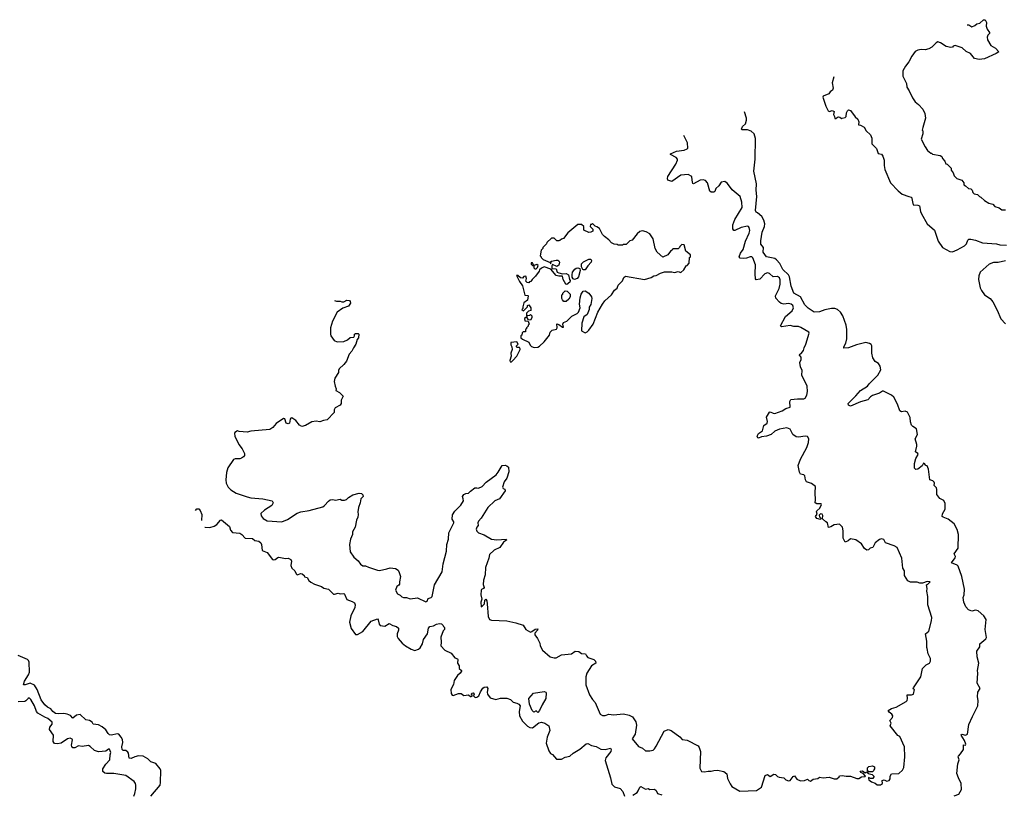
# Model space of a CAD drawing. Extents: x 2240384 to 2404287, y 351326 to 526670.
# Tile 255 of 256: x 2328701 to 2339502, y 509605 to 518106. Entities that reach past the tile are written whole.
import ezdxf

# ---------------------------------------------------------------- set-up
doc = ezdxf.new("R2010")
doc.units = 0

msp = doc.modelspace()

# ---------------------------------------------------------------- linework, layer by layer
at = {"layer": '0CON20XD'}
for points in [[(2339094, 518051), (2339095, 518050), (2339115, 518048), (2339145, 518029), (2339178, 518042), (2339200, 518060), (2339235, 518068), (2339275, 518106), (2339294, 518104), (2339307, 518075), (2339303, 518035), (2339314, 518004), (2339340, 517965), (2339340, 517955), (2339320, 517935), (2339314, 517916), (2339317, 517885), (2339355, 517824), (2339405, 517793), (2339442, 517755), (2339414, 517735), (2339285, 517676), (2339225, 517668), (2339175, 517680), (2339130, 517735), (2339085, 517757), (2339039, 517799), (2338965, 517822), (2338943, 517815), (2338935, 517804), (2338915, 517800), (2338865, 517811), (2338804, 517854), (2338775, 517862), (2338755, 517852), (2338708, 517805), (2338674, 517786), (2338636, 517774), (2338592, 517778), (2338555, 517770), (2338524, 517756), (2338487, 517705), (2338456, 517644), (2338418, 517595), (2338390, 517545), (2338390, 517485), (2338428, 517405), (2338432, 517365), (2338460, 517325), (2338495, 517250), (2338524, 517204), (2338560, 517175), (2338608, 517125), (2338632, 517075), (2338638, 517025), (2338607, 516923), (2338602, 516895), (2338610, 516885), (2338610, 516855), (2338592, 516795), (2338635, 516710), (2338661, 516671), (2338695, 516640), (2338705, 516640), (2338715, 516630), (2338797, 516617), (2338816, 516606), (2338823, 516583), (2338850, 516555), (2338860, 516525), (2338875, 516520), (2338918, 516478), (2338920, 516455), (2338940, 516425), (2338952, 516392), (2338982, 516362), (2339036, 516346), (2339060, 516315), (2339060, 516295), (2339078, 516282), (2339110, 516255), (2339135, 516250), (2339150, 516235), (2339158, 516208), (2339170, 516195), (2339207, 516187), (2339230, 516165), (2339245, 516160), (2339285, 516120), (2339333, 516093), (2339375, 516080), (2339400, 516055), (2339445, 516042), (2339475, 516020), (2339515, 516020)], [(2337634, 517478), (2337615, 517415), (2337625, 517355), (2337619, 517331), (2337593, 517315), (2337577, 517293), (2337514, 517266), (2337511, 517255), (2337545, 517158), (2337570, 517105), (2337585, 517100), (2337615, 517110), (2337637, 517097), (2337628, 517065), (2337640, 517045), (2337645, 517020), (2337655, 517020), (2337673, 517037), (2337685, 517040), (2337698, 517038), (2337715, 517020), (2337723, 517027), (2337757, 517033), (2337767, 517043), (2337770, 517085), (2337784, 517106), (2337795, 517117), (2337815, 517110), (2337865, 517039), (2337896, 517015), (2337908, 516985), (2337904, 516954), (2337925, 516950), (2337965, 516926), (2337988, 516888), (2338035, 516842), (2338051, 516805), (2338051, 516745), (2338101, 516691), (2338119, 516639), (2338155, 516629), (2338169, 516609), (2338186, 516565), (2338186, 516505), (2338193, 516463), (2338254, 516314), (2338337, 516227), (2338383, 516193), (2338455, 516164), (2338485, 516158), (2338502, 516075), (2338555, 516071), (2338573, 516063), (2338582, 516002), (2338594, 515975), (2338658, 515865), (2338736, 515795), (2338776, 515676), (2338825, 515605), (2338905, 515562), (2338935, 515558), (2338985, 515579), (2339066, 515625), (2339088, 515645), (2339101, 515685), (2339113, 515697), (2339135, 515699), (2339186, 515686), (2339265, 515658), (2339415, 515648), (2339455, 515636), (2339525, 515631)], [(2338953, 509587), (2339005, 509607), (2339034, 509656), (2339031, 509725), (2338999, 509785), (2338982, 509835), (2338991, 509941), (2339006, 509985), (2338997, 510015), (2339000, 510025), (2339022, 510048), (2339053, 510095), (2339054, 510146), (2339075, 510143), (2339080, 510155), (2339067, 510195), (2339028, 510255), (2339035, 510264), (2339075, 510253), (2339098, 510265), (2339115, 510370), (2339152, 510458), (2339213, 510575), (2339216, 510634), (2339208, 510675), (2339212, 510725), (2339236, 510765), (2339206, 510826), (2339212, 510935), (2339207, 510965), (2339223, 511045), (2339206, 511115), (2339201, 511175), (2339233, 511225), (2339234, 511255), (2339298, 511312), (2339306, 511325), (2339291, 511415), (2339305, 511525), (2339278, 511565), (2339215, 511618), (2339185, 511626), (2339145, 511615), (2339110, 511630), (2339082, 511662), (2339058, 511715), (2339050, 511765), (2339061, 511795), (2339065, 511855), (2339038, 511995), (2338998, 512108), (2338985, 512119), (2338924, 512144), (2338965, 512200), (2338968, 512215), (2338954, 512245), (2338995, 512305), (2339000, 512455), (2338985, 512511), (2338952, 512572), (2338885, 512624), (2338833, 512645), (2338822, 512655), (2338825, 512682), (2338852, 512735), (2338853, 512795), (2338838, 512828), (2338795, 512852), (2338763, 512895), (2338761, 512951), (2338757, 512967), (2338733, 512993), (2338738, 513018), (2338732, 513032), (2338718, 513045), (2338686, 513056), (2338672, 513172), (2338658, 513208), (2338642, 513212), (2338629, 513229), (2338615, 513238), (2338600, 513210), (2338555, 513175), (2338531, 513171), (2338517, 513185), (2338519, 513235), (2338531, 513289), (2338556, 513335), (2338553, 513345), (2338527, 513365), (2338544, 513425), (2338544, 513445), (2338524, 513506), (2338549, 513555), (2338540, 513615), (2338500, 513640), (2338486, 513656), (2338473, 513693), (2338469, 513739), (2338440, 513800), (2338415, 513811), (2338375, 513804), (2338355, 513813), (2338330, 513885), (2338291, 513965), (2338265, 513987), (2338178, 514028), (2338165, 514028), (2338132, 514008), (2338055, 513981), (2338033, 513967), (2338005, 513935), (2337926, 513914), (2337814, 513864), (2337792, 513875), (2337789, 513895), (2337875, 513978), (2337924, 514036), (2338000, 514085), (2338019, 514111), (2338116, 514205), (2338149, 514265), (2338140, 514305), (2338124, 514334), (2338087, 514355), (2338060, 514395), (2338051, 514445), (2338050, 514525), (2338041, 514541), (2338024, 514554), (2337982, 514562), (2337881, 514539), (2337795, 514505), (2337743, 514503), (2337742, 514515), (2337763, 514557), (2337775, 514605), (2337776, 514705), (2337766, 514755), (2337731, 514855), (2337705, 514895), (2337672, 514925), (2337645, 514935), (2337605, 514935), (2337535, 514923), (2337475, 514901), (2337415, 514895), (2337350, 514940), (2337315, 514975), (2337265, 515063), (2337193, 515105), (2337163, 515183), (2337146, 515285), (2337136, 515306), (2337074, 515365), (2337039, 515429), (2337005, 515469), (2336985, 515484), (2336892, 515502), (2336857, 515555), (2336860, 515605), (2336832, 515642), (2336831, 515679), (2336845, 515774), (2336870, 515835), (2336876, 515865), (2336865, 515905), (2336844, 515945), (2336796, 515985), (2336780, 515995), (2336772, 516012), (2336788, 516165), (2336781, 516235), (2336785, 516305), (2336755, 516445), (2336769, 516575), (2336774, 516804), (2336757, 516855), (2336725, 516884), (2336685, 516896), (2336627, 516897), (2336618, 516905), (2336630, 516935), (2336665, 516964), (2336675, 517005), (2336674, 517025), (2336653, 517096)], [(2338012, 509778), (2338018, 509765), (2338045, 509740), (2338087, 509727), (2338108, 509708), (2338145, 509708), (2338168, 509725), (2338162, 509758), (2338185, 509762), (2338215, 509748), (2338240, 509755), (2338252, 509775), (2338252, 509805), (2338265, 509830), (2338347, 509833), (2338385, 509870), (2338402, 509898), (2338412, 510015), (2338408, 510125), (2338355, 510238), (2338335, 510252), (2338252, 510355), (2338260, 510385), (2338248, 510415), (2338275, 510448), (2338279, 510465), (2338267, 510485), (2338238, 510505), (2338230, 510525), (2338265, 510547), (2338317, 510563), (2338425, 510622), (2338438, 510635), (2338442, 510655), (2338435, 510697), (2338485, 510696), (2338506, 510704), (2338518, 510755), (2338504, 510764), (2338506, 510775), (2338586, 510894), (2338606, 510984), (2338646, 511024), (2338680, 511045), (2338694, 511065), (2338694, 511095), (2338668, 511145), (2338658, 511205), (2338652, 511215), (2338652, 511285), (2338638, 511365), (2338673, 511395), (2338703, 511507), (2338707, 511545), (2338662, 511685), (2338662, 511775), (2338652, 511835), (2338658, 511865), (2338650, 511905), (2338665, 511910), (2338690, 511935), (2338655, 511942), (2338605, 511922), (2338575, 511923), (2338545, 511933), (2338474, 511934), (2338445, 511948), (2338408, 512008), (2338406, 512056), (2338388, 512088), (2338380, 512195), (2338328, 512315), (2338295, 512332), (2338200, 512365), (2338181, 512401), (2338155, 512409), (2338135, 512403), (2338086, 512365), (2338060, 512315), (2338032, 512305), (2338012, 512288), (2337995, 512286), (2337970, 512301), (2337935, 512352), (2337875, 512396), (2337815, 512410), (2337790, 512385), (2337755, 512372), (2337736, 512415), (2337734, 512454), (2337736, 512495), (2337727, 512535), (2337695, 512570), (2337635, 512562), (2337601, 512539), (2337575, 512532), (2337562, 512585), (2337544, 512594), (2337508, 512628), (2337511, 512665), (2337505, 512678), (2337485, 512682), (2337473, 512667), (2337475, 512650), (2337490, 512635), (2337485, 512620), (2337445, 512632), (2337430, 512655), (2337449, 512681), (2337443, 512705), (2337447, 512715), (2337477, 512745), (2337498, 512785), (2337492, 512792), (2337445, 512793), (2337428, 512805), (2337432, 512835), (2337428, 512915), (2337432, 512982), (2337387, 513017), (2337334, 513034), (2337322, 513055), (2337315, 513100), (2337305, 513110), (2337265, 513120), (2337255, 513140), (2337242, 513212), (2337266, 513284), (2337335, 513412), (2337354, 513465), (2337357, 513505), (2337343, 513533), (2337316, 513536), (2337245, 513526), (2337218, 513528), (2337184, 513554), (2337155, 513612), (2337115, 513626), (2337035, 513614), (2336985, 513589), (2336945, 513554), (2336895, 513535), (2336840, 513529), (2336805, 513513), (2336797, 513517), (2336790, 513535), (2336806, 513564), (2336850, 513595), (2336865, 513652), (2336901, 513679), (2336903, 513695), (2336894, 513745), (2336925, 513799), (2336935, 513801), (2336965, 513786), (2336985, 513783), (2337065, 513814), (2337105, 513840), (2337152, 513855), (2337149, 513915), (2337161, 513939), (2337235, 513946), (2337305, 513944), (2337318, 513952), (2337336, 513985), (2337344, 514025), (2337339, 514085), (2337283, 514205), (2337286, 514255), (2337268, 514295), (2337261, 514345), (2337274, 514375), (2337274, 514404), (2337257, 514425), (2337258, 514435), (2337275, 514444), (2337301, 514475), (2337306, 514505), (2337324, 514545), (2337360, 514665), (2337358, 514675), (2337269, 514729), (2337245, 514738), (2337195, 514739), (2337155, 514751), (2337057, 514737), (2337046, 514745), (2337101, 514849), (2337175, 514911), (2337190, 514945), (2337181, 514971), (2337166, 514985), (2337135, 514990), (2337085, 514985), (2337055, 514993), (2337035, 515006), (2336995, 515050), (2336994, 515075), (2337033, 515155), (2337045, 515205), (2337045, 515252), (2337035, 515272), (2337015, 515286), (2336965, 515283), (2336925, 515321), (2336905, 515328), (2336875, 515317), (2336820, 515260), (2336782, 515252), (2336773, 515263), (2336768, 515318), (2336774, 515415), (2336742, 515492), (2336732, 515502), (2336715, 515504), (2336675, 515488), (2336644, 515484), (2336605, 515489), (2336593, 515505), (2336608, 515545), (2336636, 515584), (2336664, 515676), (2336704, 515764), (2336711, 515791), (2336702, 515825), (2336695, 515836), (2336685, 515839), (2336617, 515827), (2336545, 515794), (2336535, 515794), (2336525, 515811), (2336525, 515855), (2336548, 515915), (2336625, 516045), (2336622, 516102), (2336605, 516167), (2336518, 516238), (2336465, 516307), (2336435, 516329), (2336395, 516322), (2336369, 516281), (2336338, 516255), (2336325, 516220), (2336315, 516213), (2336285, 516213), (2336273, 516223), (2336247, 516315), (2336225, 516341), (2336200, 516350), (2336165, 516346), (2336094, 516304), (2336085, 516308), (2336077, 516345), (2336075, 516387), (2336035, 516406), (2335955, 516401), (2335855, 516332), (2335813, 516345), (2335809, 516365), (2335812, 516385), (2335900, 516520), (2335916, 516565), (2335916, 516576), (2335902, 516595), (2335842, 516625), (2335842, 516635), (2335905, 516662), (2335990, 516675), (2336025, 516688), (2336032, 516695), (2336026, 516755), (2335986, 516834)], [(2334345, 514508), (2334385, 514513), (2334405, 514523), (2334455, 514570), (2334500, 514625), (2334513, 514645), (2334522, 514678), (2334542, 514698), (2334589, 514711), (2334597, 514725), (2334592, 514768), (2334615, 514760), (2334655, 514733), (2334667, 514733), (2334661, 514765), (2334667, 514783), (2334705, 514798), (2334757, 514853), (2334815, 514880), (2334830, 514895), (2334848, 514945), (2334843, 514985), (2334850, 515055), (2334862, 515095), (2334882, 515125), (2334905, 515130), (2334946, 515106), (2334972, 515065), (2334976, 515045), (2334965, 514980), (2334948, 514952), (2334947, 514925), (2334925, 514870), (2334890, 514845), (2334868, 514775), (2334863, 514693), (2334905, 514670), (2334925, 514680), (2334945, 514700), (2334993, 514765), (2335042, 514895), (2335093, 514985), (2335120, 515020), (2335192, 515088), (2335225, 515138), (2335255, 515160), (2335267, 515193), (2335315, 515240), (2335330, 515275), (2335348, 515292), (2335555, 515256), (2335630, 515275), (2335656, 515294), (2335685, 515300), (2335730, 515325), (2335775, 515340), (2335855, 515339), (2335885, 515331), (2335925, 515342), (2335955, 515330), (2335985, 515360), (2336014, 515406), (2336025, 515410), (2336047, 515433), (2336050, 515495), (2336060, 515505), (2336060, 515525), (2336010, 515565), (2335990, 515635), (2335965, 515640), (2335942, 515618), (2335940, 515605), (2335925, 515590), (2335865, 515590), (2335860, 515575), (2335840, 515565), (2335810, 515525), (2335755, 515500), (2335694, 515554), (2335673, 515595), (2335652, 515702), (2335612, 515755), (2335575, 515778), (2335535, 515788), (2335505, 515780), (2335474, 515756), (2335420, 515685), (2335395, 515678), (2335355, 515640), (2335325, 515640), (2335315, 515630), (2335265, 515630), (2335255, 515640), (2335223, 515643), (2335195, 515658), (2335165, 515690), (2335115, 515727), (2335095, 515748), (2335060, 515815), (2335033, 515833), (2335015, 515840), (2334985, 515870), (2334975, 515860), (2334962, 515858), (2334960, 515835), (2334987, 515807), (2334990, 515785), (2334967, 515773), (2334945, 515772), (2334890, 515795), (2334890, 515835), (2334865, 515860), (2334825, 515860), (2334714, 515766), (2334668, 515705), (2334643, 515697), (2334625, 515682), (2334615, 515678), (2334595, 515680), (2334565, 515710), (2334535, 515710), (2334485, 515660), (2334480, 515645), (2334440, 515605), (2334440, 515595), (2334423, 515577), (2334410, 515515), (2334420, 515505), (2334420, 515495), (2334443, 515473), (2334520, 515440), (2334525, 515430), (2334530, 515435), (2334520, 515445), (2334534, 515456), (2334585, 515468), (2334605, 515467), (2334615, 515460), (2334622, 515445), (2334615, 515412), (2334595, 515398), (2334545, 515420), (2334537, 515403), (2334540, 515375), (2334585, 515372), (2334597, 515337), (2334615, 515328), (2334655, 515318), (2334695, 515319), (2334722, 515305), (2334733, 515253), (2334740, 515245), (2334736, 515224), (2334705, 515200), (2334692, 515202), (2334662, 515255), (2334655, 515290), (2334615, 515290), (2334585, 515300), (2334528, 515368), (2334455, 515392), (2334425, 515380), (2334405, 515360), (2334400, 515345), (2334359, 515291), (2334322, 515255), (2334308, 515232), (2334295, 515230), (2334285, 515220), (2334268, 515222), (2334252, 515235), (2334262, 515265), (2334255, 515290), (2334233, 515287), (2334215, 515268), (2334194, 515274), (2334165, 515298), (2334152, 515298), (2334183, 515233), (2334217, 515185), (2334242, 515082), (2334275, 515080), (2334280, 515075), (2334272, 515028), (2334233, 514997), (2334220, 514955), (2334220, 514935), (2334210, 514925), (2334228, 514912), (2334270, 514955), (2334272, 514968), (2334288, 514978), (2334308, 514945), (2334310, 514915), (2334282, 514908), (2334260, 514885), (2334260, 514855), (2334265, 514850), (2334275, 514860), (2334298, 514862), (2334305, 514870), (2334320, 514855), (2334320, 514835), (2334305, 514810), (2334282, 514812), (2334265, 514840), (2334252, 514838), (2334240, 514825), (2334242, 514802), (2334278, 514798), (2334290, 514765), (2334280, 514755), (2334278, 514742), (2334260, 514725), (2334260, 514715), (2334250, 514705), (2334248, 514682), (2334225, 514680), (2334212, 514668), (2334210, 514645), (2334200, 514635), (2334200, 514615), (2334215, 514600), (2334288, 514568), (2334300, 514535), (2334315, 514520), (2334345, 514508)], [(2334885, 515360), (2334880, 515365), (2334863, 515393), (2334863, 515425), (2334885, 515448), (2334945, 515478), (2334967, 515477), (2334972, 515465), (2334970, 515445), (2334932, 515405), (2334905, 515362), (2334885, 515360)], [(2339515, 515461), (2339435, 515440), (2339385, 515443), (2339335, 515423), (2339238, 515335), (2339222, 515295), (2339219, 515255), (2339239, 515165), (2339251, 515135), (2339285, 515086), (2339346, 515046), (2339375, 515009), (2339425, 514920), (2339465, 514824), (2339515, 514767)], [(2334353, 515373), (2334365, 515373), (2334382, 515385), (2334388, 515408), (2334375, 515418), (2334340, 515410), (2334328, 515438), (2334312, 515438), (2334312, 515422), (2334325, 515410), (2334340, 515410), (2334342, 515382), (2334353, 515373)], [(2334786, 515256), (2334772, 515262), (2334761, 515281), (2334760, 515305), (2334767, 515335), (2334792, 515368), (2334805, 515378), (2334825, 515382), (2334844, 515374), (2334849, 515355), (2334832, 515285), (2334815, 515264), (2334786, 515256)], [(2332156, 515026), (2332178, 515018), (2332215, 515018), (2332235, 515010), (2332255, 515010), (2332291, 515029), (2332318, 515025), (2332327, 515015), (2332330, 514995), (2332309, 514961), (2332245, 514942), (2332184, 514896), (2332132, 514798), (2332111, 514725), (2332109, 514655), (2332113, 514635), (2332152, 514585), (2332185, 514571), (2332255, 514576), (2332296, 514594), (2332325, 514618), (2332365, 514623), (2332373, 514635), (2332374, 514655), (2332385, 514663), (2332413, 514663), (2332422, 514655), (2332417, 514615), (2332403, 514595), (2332390, 514545), (2332361, 514505), (2332345, 514468), (2332314, 514435), (2332285, 514358), (2332258, 514322), (2332207, 514273), (2332198, 514255), (2332198, 514235), (2332159, 514171), (2332150, 514135), (2332160, 514085), (2332173, 514055), (2332170, 514035), (2332210, 514015), (2332248, 513975), (2332228, 513932), (2332228, 513895), (2332217, 513875), (2332162, 513848), (2332150, 513825), (2332150, 513795), (2332075, 513716), (2332033, 513707), (2331995, 513691), (2331955, 513699), (2331907, 513693), (2331837, 513653), (2331795, 513643), (2331770, 513655), (2331729, 513709), (2331686, 513736), (2331675, 513732), (2331668, 513722), (2331661, 513679), (2331645, 513672), (2331625, 513677), (2331610, 513725), (2331595, 513731), (2331515, 513676), (2331479, 513631), (2331445, 513609), (2331235, 513591), (2331195, 513579), (2331108, 513588), (2331090, 513595), (2331062, 513575), (2331056, 513564), (2331060, 513535), (2331105, 513443), (2331141, 513395), (2331166, 513345), (2331166, 513325), (2331155, 513308), (2331135, 513293), (2331114, 513286), (2331064, 513286), (2331045, 513279), (2330985, 513189), (2330969, 513135), (2330962, 513055), (2330965, 513018), (2330989, 512975), (2331017, 512947), (2331075, 512910), (2331195, 512869), (2331235, 512860), (2331368, 512848), (2331470, 512825), (2331482, 512805), (2331466, 512774), (2331386, 512724), (2331347, 512685), (2331350, 512660), (2331372, 512632), (2331415, 512608), (2331575, 512597), (2331640, 512620), (2331745, 512690), (2331786, 512704), (2331875, 512720), (2332025, 512761), (2332046, 512775), (2332087, 512823), (2332105, 512836), (2332135, 512840), (2332164, 512834), (2332215, 512843), (2332235, 512832), (2332265, 512833), (2332285, 512840), (2332307, 512863), (2332355, 512890), (2332425, 512910), (2332450, 512905), (2332465, 512890), (2332468, 512875), (2332444, 512846), (2332437, 512805), (2332416, 512754), (2332409, 512705), (2332414, 512674), (2332412, 512645), (2332397, 512615), (2332380, 512535), (2332351, 512485), (2332351, 512455), (2332331, 512405), (2332320, 512345), (2332327, 512265), (2332368, 512208), (2332415, 512167), (2332441, 512131), (2332465, 512114), (2332495, 512113), (2332526, 512096), (2332625, 512063), (2332648, 512062), (2332729, 512081), (2332765, 512090), (2332825, 512082), (2332852, 512065), (2332865, 512040), (2332877, 511995), (2332866, 511935), (2332868, 511912), (2332861, 511899), (2332837, 511885), (2332823, 511845), (2332845, 511804), (2332875, 511791), (2332893, 511773), (2332910, 511765), (2332945, 511763), (2332985, 511750), (2333065, 511760), (2333155, 511717), (2333172, 511725), (2333182, 511755), (2333214, 511766), (2333224, 511775), (2333251, 511905), (2333337, 512045), (2333347, 512135), (2333384, 512275), (2333386, 512345), (2333404, 512406), (2333409, 512475), (2333462, 512585), (2333463, 512595), (2333447, 512625), (2333449, 512671), (2333475, 512712), (2333541, 512779), (2333568, 512825), (2333567, 512847), (2333559, 512875), (2333572, 512895), (2333595, 512907), (2333625, 512910), (2333647, 512933), (2333695, 512968), (2333715, 512970), (2333735, 512964), (2333775, 512983), (2333819, 513031), (2333928, 513112), (2333951, 513139), (2333995, 513212), (2334026, 513216), (2334045, 513210), (2334062, 513195), (2334066, 513145), (2334044, 513075), (2334015, 513035), (2333998, 512975), (2334005, 512960), (2334023, 512953), (2334027, 512935), (2333965, 512849), (2333915, 512826), (2333836, 512754), (2333765, 512636), (2333735, 512603), (2333728, 512585), (2333731, 512555), (2333716, 512535), (2333710, 512515), (2333715, 512493), (2333735, 512474), (2333795, 512451), (2333875, 512404), (2333937, 512397), (2334036, 512406), (2334042, 512395), (2334007, 512373), (2333968, 512312), (2333905, 512286), (2333856, 512235), (2333849, 512195), (2333812, 512095), (2333807, 512013), (2333789, 511955), (2333786, 511906), (2333796, 511874), (2333788, 511862), (2333767, 511853), (2333764, 511845), (2333760, 511795), (2333770, 511745), (2333760, 511715), (2333763, 511663), (2333775, 511668), (2333799, 511695), (2333802, 511735), (2333815, 511748), (2333825, 511730), (2333830, 511695), (2333840, 511555), (2333855, 511525), (2333875, 511516), (2334045, 511507), (2334145, 511488), (2334225, 511462), (2334252, 511412), (2334305, 511386), (2334319, 511391), (2334355, 511419), (2334385, 511420), (2334382, 511405), (2334351, 511375), (2334351, 511355), (2334383, 511315), (2334408, 511265), (2334412, 511235), (2334437, 511187), (2334520, 511115), (2334565, 511102), (2334585, 511103), (2334645, 511134), (2334755, 511146), (2334795, 511176), (2334835, 511173), (2334865, 511150), (2334907, 511147), (2334918, 511125), (2334935, 511108), (2334998, 511085), (2335018, 511065), (2335020, 511045), (2334973, 511015), (2334923, 510935), (2334910, 510895), (2334913, 510805), (2334953, 510695), (2334984, 510644), (2335014, 510614), (2335070, 510485), (2335095, 510470), (2335125, 510471), (2335165, 510483), (2335215, 510476), (2335325, 510488), (2335386, 510474), (2335425, 510454), (2335460, 510400), (2335466, 510365), (2335454, 510265), (2335420, 510215), (2335488, 510128), (2335535, 510113), (2335565, 510081), (2335615, 510082), (2335650, 510090), (2335666, 510104), (2335685, 510132), (2335772, 510298), (2335815, 510317), (2335846, 510306), (2335944, 510234), (2335968, 510205), (2336025, 510200), (2336143, 510135), (2336155, 510120), (2336168, 510075), (2336162, 509892), (2336182, 509855), (2336215, 509850), (2336255, 509860), (2336285, 509858), (2336315, 509867), (2336355, 509869), (2336424, 509854), (2336458, 509828), (2336465, 509780), (2336495, 509720), (2336515, 509692), (2336601, 509641), (2336785, 509648), (2336840, 509685), (2336878, 509812), (2336905, 509823), (2336935, 509802), (2336975, 509826), (2336992, 509822), (2337015, 509800), (2337032, 509792), (2337082, 509785), (2337105, 509763), (2337135, 509752), (2337155, 509758), (2337185, 509802), (2337199, 509809), (2337225, 509772), (2337265, 509752), (2337312, 509758), (2337345, 509772), (2337358, 509755), (2337375, 509750), (2337405, 509772), (2337455, 509778), (2337475, 509792), (2337515, 509786), (2337582, 509792), (2337635, 509774), (2337666, 509774), (2337690, 509795), (2337693, 509807), (2337725, 509812), (2337767, 509803), (2337815, 509803), (2337885, 509778), (2337905, 509777), (2337935, 509798), (2337975, 509800), (2337980, 509805), (2337953, 509833), (2337928, 509845), (2337922, 509858), (2337945, 509861), (2337975, 509842), (2337995, 509850), (2338010, 509835), (2338052, 509822), (2338070, 509805), (2338072, 509795), (2338060, 509780), (2338035, 509777), (2338012, 509788), (2338012, 509778)], [(2334695, 515012), (2334670, 515015), (2334655, 515030), (2334650, 515045), (2334650, 515085), (2334660, 515095), (2334660, 515105), (2334685, 515130), (2334708, 515128), (2334738, 515095), (2334738, 515065), (2334725, 515040), (2334695, 515012)], [(2334083, 514353), (2334095, 514353), (2334112, 514365), (2334156, 514414), (2334190, 514485), (2334192, 514495), (2334185, 514510), (2334155, 514510), (2334150, 514515), (2334150, 514525), (2334170, 514545), (2334155, 514570), (2334090, 514565), (2334088, 514538), (2334100, 514515), (2334102, 514485), (2334090, 514445), (2334093, 514415), (2334078, 514365), (2334083, 514353)], [(2330630, 512720), (2330645, 512737), (2330665, 512738), (2330681, 512721), (2330698, 512675), (2330695, 512610)], [(2330731, 512538), (2330735, 512536), (2330785, 512534), (2330835, 512546), (2330865, 512566), (2330905, 512613), (2330915, 512616), (2331001, 512545), (2331013, 512503), (2331037, 512477), (2331115, 512471), (2331138, 512458), (2331176, 512416), (2331255, 512411), (2331280, 512390), (2331325, 512384), (2331346, 512365), (2331355, 512348), (2331361, 512281), (2331415, 512257), (2331475, 512182), (2331485, 512178), (2331505, 512181), (2331534, 512205), (2331545, 512206), (2331617, 512193), (2331645, 512198), (2331675, 512182), (2331682, 512165), (2331677, 512115), (2331688, 512085), (2331719, 512059), (2331734, 512024), (2331744, 512014), (2331785, 512028), (2331800, 512025), (2331820, 512005), (2331825, 511990), (2331853, 511983), (2331872, 511952), (2331895, 511933), (2331935, 511910), (2332010, 511885), (2332038, 511868), (2332088, 511855), (2332145, 511803), (2332155, 511800), (2332195, 511812), (2332215, 511806), (2332255, 511808), (2332265, 511800), (2332291, 511741), (2332350, 511720), (2332372, 511705), (2332382, 511685), (2332377, 511655), (2332334, 511565), (2332320, 511495), (2332336, 511426), (2332385, 511360), (2332405, 511360), (2332465, 511390), (2332555, 511504), (2332625, 511532), (2332635, 511520), (2332645, 511472), (2332657, 511457), (2332705, 511451), (2332755, 511481), (2332795, 511456), (2332835, 511447), (2332855, 511427), (2332857, 511405), (2332841, 511365), (2332843, 511335), (2332852, 511315), (2332895, 511264), (2332932, 511235), (2332995, 511196), (2333035, 511184), (2333075, 511196), (2333095, 511214), (2333121, 511255), (2333132, 511305), (2333173, 511365), (2333185, 511428), (2333202, 511445), (2333240, 511455), (2333275, 511473), (2333305, 511479), (2333327, 511477), (2333348, 511458), (2333350, 511445), (2333360, 511435), (2333360, 511415), (2333345, 511400), (2333321, 511329), (2333325, 511275), (2333320, 511235), (2333365, 511186), (2333433, 511153), (2333475, 511102), (2333503, 511093), (2333508, 511085), (2333503, 511045), (2333522, 511015), (2333522, 510985), (2333548, 510965), (2333548, 510955), (2333533, 510935), (2333503, 510907), (2333468, 510855), (2333460, 510810), (2333431, 510755), (2333435, 510710), (2333445, 510692), (2333455, 510688), (2333515, 510711), (2333545, 510711), (2333575, 510691), (2333625, 510696), (2333645, 510678), (2333655, 510678), (2333670, 510685), (2333658, 510705), (2333662, 510715), (2333675, 510718), (2333688, 510705), (2333680, 510685), (2333698, 510668), (2333715, 510670), (2333736, 510685), (2333755, 510730), (2333781, 510769), (2333798, 510782), (2333825, 510786), (2333836, 510765), (2333830, 510725), (2333834, 510705), (2333862, 510662), (2333925, 510647), (2333975, 510660), (2334045, 510660), (2334085, 510647), (2334116, 510616), (2334156, 510606), (2334175, 510594), (2334190, 510575), (2334181, 510515), (2334185, 510465), (2334217, 510407), (2334273, 510353), (2334298, 510338), (2334325, 510335), (2334395, 510391), (2334425, 510398), (2334460, 510385), (2334505, 510358), (2334516, 510305), (2334487, 510233), (2334476, 510165), (2334505, 510082), (2334524, 510054), (2334545, 510041), (2334588, 509992), (2334645, 509990), (2334685, 510013), (2334735, 510024), (2334772, 510058), (2334845, 510100), (2334915, 510158), (2334934, 510164), (2334975, 510141), (2335025, 510131), (2335075, 510099), (2335125, 510097), (2335182, 510112), (2335188, 510098), (2335185, 510075), (2335131, 510005), (2335123, 509975), (2335184, 509785), (2335196, 509716), (2335225, 509688), (2335287, 509667), (2335316, 509635), (2335337, 509585)], [(2330140, 509585), (2330241, 509705), (2330247, 509735), (2330248, 509865), (2330241, 509885), (2330195, 509942), (2330140, 509960), (2330105, 509995), (2330055, 510023), (2330004, 510026), (2329965, 510017), (2329925, 509999), (2329902, 510002), (2329895, 510055), (2329887, 510067), (2329865, 510085), (2329835, 510087), (2329824, 510095), (2329822, 510125), (2329831, 510175), (2329827, 510205), (2329815, 510231), (2329789, 510265), (2329775, 510268), (2329705, 510255), (2329685, 510259), (2329671, 510271), (2329645, 510314), (2329605, 510345), (2329565, 510367), (2329505, 510374), (2329495, 510395), (2329465, 510416), (2329425, 510421), (2329365, 510479), (2329325, 510472), (2329285, 510439), (2329258, 510468), (2329223, 510483), (2329185, 510491), (2329127, 510487), (2329095, 510492), (2329065, 510514), (2329043, 510543), (2329005, 510562), (2328975, 510587), (2328935, 510641), (2328893, 510755), (2328862, 510802), (2328815, 510824), (2328762, 510805), (2328744, 510805), (2328752, 510845), (2328797, 510915), (2328809, 510945), (2328804, 511055), (2328797, 511075), (2328785, 511084), (2328685, 511129)], [(2334385, 510501), (2334365, 510520), (2334342, 510505), (2334323, 510525), (2334292, 510595), (2334286, 510655), (2334339, 510715), (2334455, 510733), (2334474, 510725), (2334477, 510717), (2334472, 510655), (2334432, 510588), (2334405, 510523), (2334385, 510501)], [(2329953, 509585), (2329964, 509615), (2329976, 509665), (2329976, 509704), (2329971, 509725), (2329957, 509745), (2329865, 509811), (2329735, 509832), (2329652, 509832), (2329636, 509836), (2329612, 509855), (2329613, 509885), (2329646, 509935), (2329691, 509985), (2329692, 510038), (2329701, 510065), (2329685, 510100), (2329675, 510102), (2329645, 510079), (2329565, 510070), (2329520, 510085), (2329475, 510131), (2329455, 510140), (2329385, 510131), (2329345, 510136), (2329305, 510116), (2329285, 510114), (2329271, 510131), (2329268, 510145), (2329281, 510201), (2329275, 510211), (2329255, 510222), (2329225, 510214), (2329155, 510167), (2329115, 510160), (2329084, 510164), (2329069, 510185), (2329072, 510255), (2329026, 510316), (2329030, 510340), (2329056, 510375), (2329056, 510395), (2329009, 510435), (2328978, 510452), (2328899, 510495), (2328886, 510515), (2328865, 510576), (2328824, 510645), (2328805, 510662), (2328792, 510658), (2328769, 510631), (2328758, 510625), (2328685, 510620)], [(2338055, 509850), (2338015, 509850), (2338002, 509862), (2338000, 509895), (2338015, 509910), (2338055, 509918), (2338078, 509908), (2338080, 509885), (2338070, 509875), (2338068, 509862), (2338055, 509850)], [(2335427, 509595), (2335474, 509626), (2335487, 509643), (2335504, 509685), (2335515, 509690), (2335565, 509662), (2335595, 509667), (2335615, 509657), (2335665, 509661), (2335682, 509645), (2335697, 509615), (2335745, 509598)]]:
    msp.add_lwpolyline(points, dxfattribs=at)

doc.saveas('drawing.dxf')
